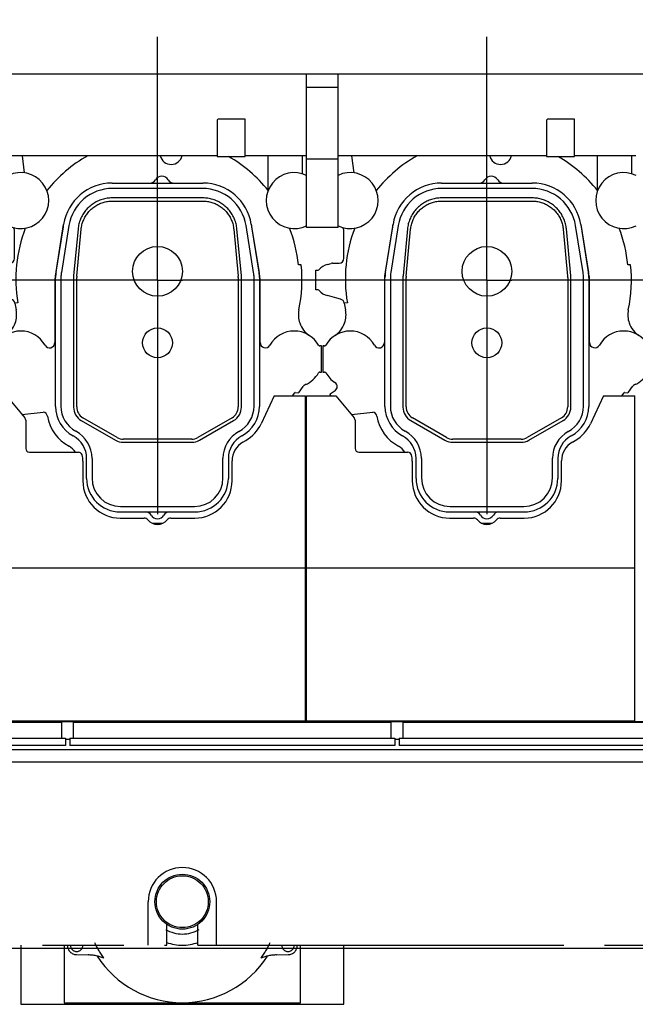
# Model space of a CAD drawing. Header units: millimetres. Extents: x 0 to 1189, y 0 to 841.
# Tile 60 of 117: x 871 to 921, y 192 to 271. Entities that reach past the tile are written whole.
import ezdxf
from ezdxf.enums import TextEntityAlignment as Align

# ---------------------------------------------------------------- set-up
doc = ezdxf.new("R2010")
doc.units = ezdxf.units.MM
doc.header["$LTSCALE"] = 65.395
doc.linetypes.add('CENTER', pattern=[0.6, 0.375, -0.075, 0.075, -0.075])
doc.linetypes.add('PHANTOM', pattern=[0.8, 0.45, -0.05, 0.1, -0.05, 0.1, -0.05])
doc.layers.get('0').update_dxf_attribs({"linetype": 'CONTINUOUS'})
for name, color, linetype in [('1907_210700_40_SIMPLE1_T2_X_PBL897', 7, 'CONTINUOUS'), ('1907_210700_40_SIMPLE1_T2_X_PBL899', 7, 'CONTINUOUS'), ('1907_210700_40_SIMPLE1_X_ABL896', 7, 'CONTINUOUS'), ('1907_210700_40_SIMPLE1_X_ABL898', 7, 'CONTINUOUS'), ('1907_211000_02_SIMPLE1_T1_X_PBL893', 7, 'CONTINUOUS'), ('1907_211000_02_SIMPLE1_T1_X_PBL895', 7, 'CONTINUOUS'), ('1907_211000_02_SIMPLE1_X_ABL892', 7, 'CONTINUOUS'), ('1907_211000_02_SIMPLE1_X_ABL894', 7, 'CONTINUOUS'), ('1947_000000_IMO-2_SKL_PBL823', 7, 'CONTINUOUS'), ('1947_111100_12_SIMPLE1_T1_X_PBL795', 7, 'CONTINUOUS'), ('1947_111100_12_SIMPLE1_X_ABL794', 7, 'CONTINUOUS'), ('1947_111200_09_SIMPLE1_C_ABL791', 7, 'CONTINUOUS'), ('1947_111200_09_SIMPLE1_T7_C_PBL865', 7, 'CONTINUOUS'), ('1947_111200_09_SIMPLE1_T7_C_PBL866', 7, 'CONTINUOUS'), ('1947_111200_09_SIMPLE1_T7_C_PBL867', 7, 'CONTINUOUS'), ('32087_000000_TLKGS_MARKETING_ABL772', 7, 'CONTINUOUS'), ('32087_030000_TLKGS_V_ABL783', 7, 'CONTINUOUS'), ('32087_100000_TLKGS_V_ABL784', 7, 'CONTINUOUS'), ('32087_111000_01_SIMPLE1_X_ABL793', 7, 'CONTINUOUS'), ('32087_151200_XX_SIMPLE1_T1_X_PBL786', 7, 'CONTINUOUS'), ('32087_151200_XX_SIMPLE1_T2_X_PBL849', 7, 'CONTINUOUS'), ('32087_151200_XX_SIMPLE1_X_ABL785', 7, 'CONTINUOUS'), ('32087_171000_01_SIMPLE1_T2_X_PBL872', 7, 'CONTINUOUS'), ('32087_171000_01_SIMPLE1_T2_X_PBL873', 7, 'CONTINUOUS'), ('32087_171000_01_SIMPLE1_X_ABL813', 7, 'CONTINUOUS'), ('32087_200000_TLKGS_V_ABL815', 7, 'CONTINUOUS'), ('32087_700000_TLKGS_V_ABL802', 7, 'CONTINUOUS'), ('32087_727000_01_SIMPLE1_T1_X_PBL804', 7, 'CONTINUOUS'), ('32087_727000_01_SIMPLE1_X_ABL803', 7, 'CONTINUOUS'), ('top_7_VBL771', 7, 'CONTINUOUS')]:
    doc.layers.add(name, color=color, linetype=linetype)
doc.styles.get("Standard").update_dxf_attribs({"font": 'txt', "width": 0.6})
doc.dimstyles.new('DIMSTYLE_2', dxfattribs={"dimtxt": 3.5, "dimasz": 3.5, "dimexe": 1.8, "dimexo": 0, "dimgap": 0.875, "dimtad": 1, "dimdec": 0, "dimlfac": 20, "dimdsep": 46, "dimtxsty": 'Standard', "dimblk": '_FILLED', "dimblk1": '_FILLED', "dimblk2": '_FILLED', "dimcen": 0.09, "dimadec": 0, "dimazin": 0, "dimtp": 2, "dimtm": 2, "dimtfac": 1, "dimtdec": 0, "dimtofl": 0, "dimtmove": 0, "dimatfit": 3, "dimldrblk": '_FILLED', "dimfxl": 1, "dimtolj": 1, "dimarcsym": 0})

# ---------------------------------------------------------------- blocks, each defined once
blk = doc.blocks.new('_FILLED')
at = {"color": 0, "linetype": 'ByBlock'}
blk.add_solid([(0, 0), (-1, 0.167), (-1, -0.167)], dxfattribs=at)
blk = doc.blocks.new('*D2')
at = {"color": 2, "linetype": 'Continuous'}
for p, q in [((985.035, 312.9), (695.6, 312.9)), ((697.4, 312.9), (697.4, 254.565)), ((697.4, 196.231), (697.4, 254.565)), ((977.371, 196.231), (695.6, 196.231))]:
    blk.add_line(p, q, dxfattribs=at)
at = {"color": 2, "linetype": 'Continuous', "xscale": 3.5, "yscale": 3.5, "zscale": 3.5}
for p, rotation in [((697.4, 312.9), 90), ((697.4, 196.231), 270)]:
    blk.add_blockref('_FILLED', p, dxfattribs=dict(at, rotation=rotation))
at = {"color": 2, "linetype": 'Continuous', "width": 0.636905}
blk.add_text('2333', height=3.5, rotation=90, dxfattribs=at).set_placement((696.525, 254.565), align=Align.CENTER)
blk = doc.blocks.new('*D33')
at = {"color": 2, "linetype": 'Continuous'}
for p, q in [((707.4, 285.975), (707.4, 325.985)), ((1058.014, 258.869), (1058.014, 325.985)), ((707.4, 324.185), (882.707, 324.185)), ((1058.014, 324.185), (882.707, 324.185))]:
    blk.add_line(p, q, dxfattribs=at)
at = {"color": 2, "linetype": 'Continuous', "xscale": 3.5, "yscale": 3.5, "zscale": 3.5, "rotation": 180}
blk.add_blockref('_FILLED', (707.4, 324.185), dxfattribs=at)
at = {"color": 2, "linetype": 'Continuous', "xscale": 3.5, "yscale": 3.5, "zscale": 3.5}
blk.add_blockref('_FILLED', (1058.014, 324.185), dxfattribs=at)
at = {"color": 2, "linetype": 'Continuous', "width": 0.636905}
blk.add_text('7012', height=3.5, dxfattribs=at).set_placement((882.707, 325.06), align=Align.CENTER)
blk = doc.blocks.new('32087_151200_XX_SIMPLE1_T1_X_PBL786', base_point=(844.875, 250))
at = {"layer": '32087_151200_XX_SIMPLE1_T1_X_PBL786', "color": 8, "linetype": 'PHANTOM'}
for p, q in [((881.75, 196.5), (881.75, 200)), ((887.25, 196.5), (887.25, 200)), ((883.25, 196.5), (883.25, 198.19)), ((885.75, 196.5), (885.75, 198.19)), ((830.75, 196.5), (883.25, 196.5)), ((885.75, 196.5), (952.75, 196.5))]:
    blk.add_line(p, q, dxfattribs=at)
blk.add_arc((884.5, 200), 2.75, 0, 180, dxfattribs=at)
blk = doc.blocks.new('32087_151200_XX_SIMPLE1_T2_X_PBL849', base_point=(884.5, 196.979))
at = {"layer": '32087_151200_XX_SIMPLE1_T2_X_PBL849', "color": 8, "linetype": 'PHANTOM'}
for p, q in [((871.5, 196.5), (871.5, 191.75)), ((875, 196.5), (875, 191.875)), ((894, 191.875), (894, 196.5)), ((897.5, 191.75), (897.5, 196.5)), ((875.979, 195.75), (876.924, 195.724)), ((892.076, 195.724), (893.021, 195.75)), ((871.5, 191.75), (897.5, 191.75)), ((875, 191.875), (894, 191.875))]:
    blk.add_line(p, q, dxfattribs=at)
for radius in [2.207, 2.085]:
    blk.add_circle((884.5, 200), radius, dxfattribs=at)
for centre, radius, start, end in [((884.5, 200), 2.598, 238.92146, 301.07854), ((876, 196.5), 0.75, 179.99137, 268.382), ((876, 196.5), 0.5, 180, 360), ((884.5, 200), 7.788, 205.00497, 215.71532), ((884.5, 200), 3.5, 249.01327, 290.98673), ((884.5, 200), 7.788, 324.28468, 334.99503), ((893, 196.5), 0.5, 180, 360), ((893, 196.5), 0.75, 271.618, 0.00863), ((876.825, 192.225), 3.5, 67.28581, 88.382), ((884.5, 200), 8.125, 212.57357, 327.42643), ((892.175, 192.225), 3.5, 91.618, 112.71419)]:
    blk.add_arc(centre, radius, start, end, dxfattribs=at)
blk = doc.blocks.new('32087_151200_XX_SIMPLE1_X_ABL785', base_point=(844.875, 250))
at = {"layer": '32087_151200_XX_SIMPLE1_T1_X_PBL786'}
blk.add_blockref('32087_151200_XX_SIMPLE1_T1_X_PBL786', (844.875, 250), dxfattribs=at)
at = {"layer": '32087_151200_XX_SIMPLE1_T2_X_PBL849'}
blk.add_blockref('32087_151200_XX_SIMPLE1_T2_X_PBL849', (884.5, 196.979), dxfattribs=at)
blk = doc.blocks.new('1947_111200_09_SIMPLE1_T7_C_PBL865', base_point=(915.026, 213.512))
at = {"layer": '1947_111200_09_SIMPLE1_T7_C_PBL865', "color": 7, "linetype": 'Continuous'}
for p, q in [((902.251, 214.45), (927.801, 214.45)), ((902.251, 213.15), (902.251, 214.45)), ((927.801, 213.15), (927.801, 214.45)), ((901.951, 213.15), (928.101, 213.15)), ((901.951, 213.15), (901.951, 212.575)), ((928.101, 213.15), (928.101, 212.575)), ((928.101, 212.575), (901.951, 212.575))]:
    blk.add_line(p, q, dxfattribs=at)
blk = doc.blocks.new('1947_111200_09_SIMPLE1_T7_C_PBL866', base_point=(888.53, 213.512))
at = {"layer": '1947_111200_09_SIMPLE1_T7_C_PBL866', "color": 7, "linetype": 'Continuous'}
for p, q in [((875.755, 214.45), (901.305, 214.45)), ((875.755, 213.15), (875.755, 214.45)), ((901.305, 213.15), (901.305, 214.45)), ((875.455, 213.15), (901.605, 213.15)), ((875.455, 213.15), (875.455, 212.575)), ((901.605, 213.15), (901.605, 212.575)), ((901.605, 212.575), (875.455, 212.575))]:
    blk.add_line(p, q, dxfattribs=at)
blk = doc.blocks.new('1947_111200_09_SIMPLE1_T7_C_PBL867', base_point=(862.034, 213.512))
at = {"layer": '1947_111200_09_SIMPLE1_T7_C_PBL867', "color": 7, "linetype": 'Continuous'}
for p, q in [((849.259, 214.45), (874.809, 214.45)), ((849.259, 213.15), (849.259, 214.45)), ((874.809, 213.15), (874.809, 214.45)), ((848.959, 213.15), (875.109, 213.15)), ((848.959, 213.15), (848.959, 212.575)), ((875.109, 213.15), (875.109, 212.575)), ((875.109, 212.575), (848.959, 212.575))]:
    blk.add_line(p, q, dxfattribs=at)
blk = doc.blocks.new('1947_111200_09_SIMPLE1_C_ABL791', base_point=(845.15, 238.957))
at = {"layer": '1947_111200_09_SIMPLE1_T7_C_PBL865'}
blk.add_blockref('1947_111200_09_SIMPLE1_T7_C_PBL865', (915.026, 213.512), dxfattribs=at)
at = {"layer": '1947_111200_09_SIMPLE1_T7_C_PBL866'}
blk.add_blockref('1947_111200_09_SIMPLE1_T7_C_PBL866', (888.53, 213.512), dxfattribs=at)
at = {"layer": '1947_111200_09_SIMPLE1_T7_C_PBL867'}
blk.add_blockref('1947_111200_09_SIMPLE1_T7_C_PBL867', (862.034, 213.512), dxfattribs=at)
blk = doc.blocks.new('1947_111100_12_SIMPLE1_T1_X_PBL795', base_point=(845.2, 249.104))
at = {"layer": '1947_111100_12_SIMPLE1_T1_X_PBL795', "color": 7, "linetype": 'Continuous'}
for p, q in [((719.4, 214.5), (956.4, 214.5)), ((875.455, 213.042), (875.109, 213.042)), ((901.951, 213.042), (901.605, 213.042)), ((734.663, 212.243), (949.606, 212.243)), ((734.663, 211.25), (951.675, 211.25))]:
    blk.add_line(p, q, dxfattribs=at)
for centre, start, end in [((872, 215), 320.02988, 324.10207), ((882.5, 215), 215.89793, 219.97012), ((882.5, 215), 320.02988, 324.10207), ((893, 215), 215.89793, 219.97012), ((893, 215), 320.02988, 324.10207), ((898.5, 215), 215.89793, 219.97012), ((898.5, 215), 320.02988, 324.10207), ((909, 215), 215.89793, 219.97012), ((909, 215), 320.02988, 324.10207), ((919.5, 215), 215.89793, 219.97012), ((919.5, 215), 320.02988, 324.10207)]:
    blk.add_arc(centre, 0.875, start, end, dxfattribs=at)
blk = doc.blocks.new('1947_111100_12_SIMPLE1_X_ABL794', base_point=(845.2, 249.10375))
at = {"layer": '1947_111100_12_SIMPLE1_T1_X_PBL795'}
blk.add_blockref('1947_111100_12_SIMPLE1_T1_X_PBL795', (845.2, 249.10375), dxfattribs=at)
blk = doc.blocks.new('32087_111000_01_SIMPLE1_X_ABL793', base_point=(845.2, 249.10375))
at = {"layer": '1947_111100_12_SIMPLE1_X_ABL794'}
blk.add_blockref('1947_111100_12_SIMPLE1_X_ABL794', (845.2, 249.10375), dxfattribs=at)
blk = doc.blocks.new('32087_171000_01_SIMPLE1_T2_X_PBL872', base_point=(881.2, 227.613))
at = {"layer": '32087_171000_01_SIMPLE1_T2_X_PBL872', "color": 7, "linetype": 'Continuous'}
for p, q in [((868, 240.675), (870.351, 240.675)), ((868, 214.55), (868, 240.675)), ((870.351, 240.675), (871.83, 238.912)), ((891.876, 240.675), (890.83, 238.432)), ((891.876, 240.675), (894.4, 240.675)), ((894.4, 214.55), (894.4, 240.675)), ((871.9, 238.719), (871.9, 236.45)), ((889.375, 236.966), (889.611, 237.102)), ((872.2, 236.15), (876.14, 236.15)), ((876.5, 235.438), (876.5, 233.85)), ((888.5, 233.85), (888.5, 235.45)), ((879.5, 230.85), (881.428, 230.85)), ((883.572, 230.85), (885.5, 230.85)), ((868, 226.85), (894.4, 226.85)), ((868, 214.55), (894.4, 214.55))]:
    blk.add_line(p, q, dxfattribs=at)
for centre, radius, start, end in [((871.6, 238.719), 0.3, 0, 40), ((888.111, 239.7), 3, 300, 335), ((890.25, 235.45), 1.75, 120, 180), ((872.2, 236.45), 0.3, 180, 270), ((876.14, 235.85), 0.3, 16.5, 90), ((874.75, 235.438), 1.75, 0, 16.5), ((879.5, 233.85), 3, 180, 270), ((885.5, 233.85), 3, 270, 360), ((881.428, 230.45), 0.4, 40.0052, 90), ((882.5, 231.35), 1, 220.0052, 319.9948), ((883.572, 230.45), 0.4, 90, 139.9948)]:
    blk.add_arc(centre, radius, start, end, dxfattribs=at)
blk = doc.blocks.new('32087_171000_01_SIMPLE1_T2_X_PBL873', base_point=(907.7, 227.613))
at = {"layer": '32087_171000_01_SIMPLE1_T2_X_PBL873', "color": 7, "linetype": 'Continuous'}
for p, q in [((894.5, 240.675), (896.851, 240.675)), ((894.5, 214.55), (894.5, 240.675)), ((896.851, 240.675), (898.33, 238.912)), ((918.376, 240.675), (917.33, 238.432)), ((918.376, 240.675), (920.9, 240.675)), ((920.9, 214.55), (920.9, 240.675)), ((898.4, 238.719), (898.4, 236.45)), ((915.875, 236.966), (916.111, 237.102)), ((898.7, 236.15), (902.64, 236.15)), ((903, 235.438), (903, 233.85)), ((915, 233.85), (915, 235.45)), ((906, 230.85), (907.928, 230.85)), ((910.072, 230.85), (912, 230.85)), ((894.5, 226.85), (920.9, 226.85)), ((894.5, 214.55), (920.9, 214.55))]:
    blk.add_line(p, q, dxfattribs=at)
for centre, radius, start, end in [((898.1, 238.719), 0.3, 0, 40), ((914.611, 239.7), 3, 300, 335), ((916.75, 235.45), 1.75, 120, 180), ((898.7, 236.45), 0.3, 180, 270), ((902.64, 235.85), 0.3, 16.5, 90), ((901.25, 235.438), 1.75, 0, 16.5), ((906, 233.85), 3, 180, 270), ((912, 233.85), 3, 270, 360), ((907.928, 230.45), 0.4, 40.0052, 90), ((909, 231.35), 1, 220.0052, 319.9948), ((910.072, 230.45), 0.4, 90, 139.9948)]:
    blk.add_arc(centre, radius, start, end, dxfattribs=at)
blk = doc.blocks.new('32087_171000_01_SIMPLE1_X_ABL813', base_point=(845.5, 227.6125))
at = {"layer": '32087_171000_01_SIMPLE1_T2_X_PBL872'}
blk.add_blockref('32087_171000_01_SIMPLE1_T2_X_PBL872', (881.2, 227.6125), dxfattribs=at)
at = {"layer": '32087_171000_01_SIMPLE1_T2_X_PBL873'}
blk.add_blockref('32087_171000_01_SIMPLE1_T2_X_PBL873', (907.7, 227.6125), dxfattribs=at)
blk = doc.blocks.new('32087_100000_TLKGS_V_ABL784', base_point=(844.875, 250))
at = {"layer": '1947_111200_09_SIMPLE1_C_ABL791'}
blk.add_blockref('1947_111200_09_SIMPLE1_C_ABL791', (845.15, 238.957), dxfattribs=at)
at = {"layer": '32087_111000_01_SIMPLE1_X_ABL793'}
blk.add_blockref('32087_111000_01_SIMPLE1_X_ABL793', (845.2, 249.104), dxfattribs=at)
at = {"layer": '32087_151200_XX_SIMPLE1_X_ABL785'}
blk.add_blockref('32087_151200_XX_SIMPLE1_X_ABL785', (844.875, 250), dxfattribs=at)
at = {"layer": '32087_171000_01_SIMPLE1_X_ABL813'}
blk.add_blockref('32087_171000_01_SIMPLE1_X_ABL813', (845.5, 227.613), dxfattribs=at)
blk = doc.blocks.new('32087_727000_01_SIMPLE1_T1_X_PBL804', base_point=(875.806, 267.402))
at = {"layer": '32087_727000_01_SIMPLE1_T1_X_PBL804', "color": 7, "linetype": 'Continuous'}
for p, q in [((948.425, 266.57), (738.025, 266.57)), ((894.475, 254.227), (894.475, 266.57)), ((897.025, 254.227), (897.025, 266.57)), ((897.025, 265.491), (894.475, 265.491)), ((889.54, 262.945), (887.44, 262.945)), ((889.54, 259.945), (889.54, 262.945)), ((916.04, 262.945), (913.94, 262.945)), ((916.04, 259.945), (916.04, 262.945)), ((887.29, 262.795), (887.29, 259.945)), ((913.79, 262.795), (913.79, 259.945)), ((887.29, 259.995), (870.525, 259.995)), ((887.29, 259.945), (889.54, 259.945)), ((894.475, 259.995), (889.54, 259.995)), ((913.79, 259.995), (897.025, 259.995)), ((913.79, 259.945), (916.04, 259.945)), ((920.975, 259.995), (916.04, 259.995)), ((897.025, 259.71), (894.475, 259.71)), ((897.025, 254.227), (894.475, 254.227))]:
    blk.add_line(p, q, dxfattribs=at)
for centre in [(887.44, 262.795), (913.94, 262.795)]:
    blk.add_arc(centre, 0.15, 90, 180, dxfattribs=at)
blk = doc.blocks.new('32087_727000_01_SIMPLE1_X_ABL803', base_point=(875.806, 267.402))
at = {"layer": '32087_727000_01_SIMPLE1_T1_X_PBL804'}
blk.add_blockref('32087_727000_01_SIMPLE1_T1_X_PBL804', (875.806, 267.402), dxfattribs=at)
blk = doc.blocks.new('32087_700000_TLKGS_V_ABL802', base_point=(875.806, 267.402))
at = {"layer": '32087_727000_01_SIMPLE1_X_ABL803'}
blk.add_blockref('32087_727000_01_SIMPLE1_X_ABL803', (875.806, 267.402), dxfattribs=at)
blk = doc.blocks.new('1907_211000_02_SIMPLE1_T1_X_PBL893', base_point=(908.799, 245.775))
at = {"layer": '1907_211000_02_SIMPLE1_T1_X_PBL893', "color": 7, "linetype": 'Continuous'}
for p, q in [((898.112, 259.995), (898.283, 258.623)), ((917.877, 259.995), (917.877, 257.224)), ((920.625, 259.995), (920.625, 258.552)), ((901.401, 254.285), (900.788, 250.476)), ((917.212, 250.476), (916.599, 254.285)), ((897.5, 251.75), (897.5, 253.95)), ((896.164, 251.256), (896.469, 251.338)), ((896.573, 251.351), (897.004, 251.351)), ((897.004, 251.351), (897.1, 251.35)), ((897.1, 251.35), (897.12, 251.35)), ((920.561, 251.217), (920.333, 251.217)), ((895.25, 250.8), (895.415, 250.8)), ((895.25, 249.2), (895.25, 250.8)), ((900.75, 250), (900.75, 244.972)), ((917.25, 244.972), (917.25, 250)), ((895.415, 249.2), (895.25, 249.2)), ((896.929, 248.539), (896.164, 248.744)), ((897.229, 248.464), (896.929, 248.539)), ((897.774, 248.176), (897.525, 248.141)), ((895.935, 244.698), (895.8, 244.7)), ((895.8, 244.7), (895.8, 242.6)), ((895.802, 244.7), (895.936, 244.7)), ((922.2, 244.7), (922.064, 244.7)), ((922.2, 242.6), (922.2, 244.7)), ((895.8, 242.6), (895.936, 242.6)), ((922.064, 242.6), (922.2, 242.6)), ((896.393, 240.824), (896.354, 240.792)), ((896.354, 240.792), (896.436, 240.675)), ((896.785, 241.098), (896.393, 240.824)), ((919.861, 240.675), (920.042, 240.935)), ((920.07, 240.947), (920.34, 240.924)), ((920.402, 240.988), (920.723, 241.447)), ((898.096, 239.191), (899.813, 239.372)), ((908.573, 230.45), (909.427, 230.45))]:
    blk.add_line(p, q, dxfattribs=at)
for centre, radius, start, end in [((909, 250.09), 11.389, 119.52587, 141.39103), ((910.1, 260.2), 0.9, 193.07892, 348.08155), ((909, 250.09), 11.389, 38.60897, 59.9305), ((898, 256.391), 2.25, 244.31107, 115.68893), ((920, 256.391), 2.25, 63.80911, 296.19089), ((897.1, 253.95), 0.4, 0, 43.4402), ((905.35, 253.65), 4, 168.01522, 170.862), ((912.65, 253.65), 4, 9.138, 11.98774), ((909, 250.09), 11.389, 159.00241, 189.67734), ((909, 250.09), 11.389, 5.67822, 20.99759), ((896.5, 250), 1.3, 105, 139.48005), ((896.573, 250.947), 0.404, 90, 104.99125), ((897.1, 251.75), 0.4, 272.86509, 360), ((909, 250), 11.625, 348.08034, 6.00988), ((895.415, 250.927), 0.127, 270, 319.48005), ((903.75, 250), 3, 170.862, 180), ((914.25, 250), 3, 0, 9.138), ((895.415, 249.073), 0.127, 40.51995, 90), ((896.5, 250), 1.3, 220.51995, 255), ((897.131, 248.077), 0.399, 9.20128, 75.75669), ((909, 250), 11.625, 189.20282, 191.91966), ((895.669, 247.203), 1.997, 340.71857, 11.4446), ((922.331, 247.203), 1.997, 168.5554, 199.2161), ((895.657, 247.207), 2.009, 303.37034, 340.71857), ((922.348, 247.211), 2.016, 199.27959, 236.59964), ((898, 243.65), 2.25, 29.71134, 150.39754), ((920, 243.65), 2.25, 29.65319, 150.36526), ((895.935, 244.823), 0.125, 270, 330.39754), ((895.936, 244.825), 0.125, 270, 311.31224), ((900.325, 244.972), 0.425, 209.14951, 360), ((917.675, 244.973), 0.425, 180.08023, 330.36526), ((922.064, 244.825), 0.125, 209.64323, 270), ((895.936, 242.475), 0.125, 29.65126, 89.97708), ((898, 243.65), 2.25, 209.65126, 236.96926), ((920, 243.65), 2.25, 293.42113, 330.34857), ((922.064, 242.475), 0.125, 90.02292, 150.34857), ((896.555, 241.427), 0.401, 305, 56.97183), ((921.051, 241.217), 0.4, 113.01573, 145), ((921.628, 240.24), 1.529, 115.81176, 123.64796), ((920.067, 240.917), 0.03, 85, 144.90037), ((920.584, 240.75), 0.3, 127.44434, 144.63443), ((899.763, 238.983), 0.392, 9.89203, 82.58871), ((903.5, 239.635), 3.402, 189.89203, 241.74055), ((901.25, 235.449), 1.35, 31.66184, 61.74055)]:
    blk.add_arc(centre, radius, start, end, dxfattribs=at)
blk = doc.blocks.new('1907_211000_02_SIMPLE1_X_ABL892', base_point=(908.799, 245.775))
at = {"layer": '1907_211000_02_SIMPLE1_T1_X_PBL893'}
blk.add_blockref('1907_211000_02_SIMPLE1_T1_X_PBL893', (908.799, 245.775), dxfattribs=at)
blk = doc.blocks.new('1907_211000_02_SIMPLE1_T1_X_PBL895', base_point=(882.299, 245.775))
at = {"layer": '1907_211000_02_SIMPLE1_T1_X_PBL895', "color": 7, "linetype": 'Continuous'}
for p, q in [((871.612, 259.995), (871.783, 258.623)), ((891.377, 259.995), (891.377, 257.224)), ((894.125, 259.995), (894.125, 258.552)), ((874.901, 254.285), (874.288, 250.476)), ((890.712, 250.476), (890.099, 254.285)), ((871, 251.75), (871, 253.95)), ((869.664, 251.256), (869.969, 251.338)), ((870.073, 251.351), (870.504, 251.351)), ((870.504, 251.351), (870.6, 251.35)), ((870.6, 251.35), (870.62, 251.35)), ((894.061, 251.217), (893.833, 251.217)), ((868.75, 249.2), (868.75, 250.8)), ((868.75, 250.8), (868.915, 250.8)), ((874.25, 250), (874.25, 244.972)), ((890.75, 244.972), (890.75, 250)), ((868.915, 249.2), (868.75, 249.2)), ((870.429, 248.539), (869.664, 248.744)), ((870.729, 248.464), (870.429, 248.539)), ((871.274, 248.176), (871.025, 248.141)), ((869.3, 244.7), (869.3, 242.6)), ((869.435, 244.698), (869.3, 244.7)), ((869.302, 244.7), (869.436, 244.7)), ((895.7, 244.7), (895.564, 244.7)), ((895.7, 242.6), (895.7, 244.7)), ((869.3, 242.6), (869.436, 242.6)), ((895.564, 242.6), (895.7, 242.6)), ((869.893, 240.824), (869.854, 240.792)), ((869.854, 240.792), (869.936, 240.675)), ((870.285, 241.098), (869.893, 240.824)), ((893.361, 240.675), (893.542, 240.935)), ((893.57, 240.947), (893.84, 240.924)), ((893.902, 240.988), (894.223, 241.447)), ((871.596, 239.191), (873.313, 239.372)), ((882.073, 230.45), (882.927, 230.45))]:
    blk.add_line(p, q, dxfattribs=at)
for centre, radius, start, end in [((882.5, 250.09), 11.389, 119.52587, 141.39103), ((883.6, 260.2), 0.9, 193.07892, 348.08155), ((882.5, 250.09), 11.389, 38.60897, 59.9305), ((871.5, 256.391), 2.25, 244.31107, 115.68893), ((893.5, 256.391), 2.25, 63.80911, 296.19089), ((870.6, 253.95), 0.4, 0, 43.4402), ((878.85, 253.65), 4, 168.01522, 170.862), ((886.15, 253.65), 4, 9.138, 11.98774), ((882.5, 250.09), 11.389, 159.00241, 189.67734), ((882.5, 250.09), 11.389, 5.67822, 20.99759), ((870, 250), 1.3, 105, 139.48005), ((870.073, 250.947), 0.404, 90, 104.99125), ((870.6, 251.75), 0.4, 272.86509, 360), ((882.5, 250), 11.625, 348.08034, 6.00988), ((868.915, 250.927), 0.127, 270, 319.48005), ((877.25, 250), 3, 170.862, 180), ((887.75, 250), 3, 0, 9.138), ((868.915, 249.073), 0.127, 40.51995, 90), ((870, 250), 1.3, 220.51995, 255), ((870.631, 248.077), 0.399, 9.20128, 75.75669), ((882.5, 250), 11.625, 189.20282, 191.91966), ((869.169, 247.203), 1.997, 340.71857, 11.4446), ((895.831, 247.203), 1.997, 168.5554, 199.2161), ((869.157, 247.207), 2.009, 303.37034, 340.71857), ((895.848, 247.211), 2.016, 199.27959, 236.59964), ((871.5, 243.65), 2.25, 29.71134, 150.39754), ((893.5, 243.65), 2.25, 29.65319, 150.36526), ((869.435, 244.823), 0.125, 270, 330.39754), ((869.436, 244.825), 0.125, 270, 311.31224), ((873.825, 244.972), 0.425, 209.14951, 360), ((891.175, 244.973), 0.425, 180.08023, 330.36526), ((895.564, 244.825), 0.125, 209.64323, 270), ((869.436, 242.475), 0.125, 29.65126, 89.97708), ((871.5, 243.65), 2.25, 209.65126, 236.96926), ((893.5, 243.65), 2.25, 293.42113, 330.34857), ((895.564, 242.475), 0.125, 90.02292, 150.34857), ((870.055, 241.427), 0.401, 305, 56.97183), ((894.551, 241.217), 0.4, 113.01573, 145), ((895.128, 240.24), 1.529, 115.81176, 123.64796), ((893.567, 240.917), 0.03, 85, 144.90037), ((894.084, 240.75), 0.3, 127.44434, 144.63443), ((873.263, 238.983), 0.392, 9.89203, 82.58871), ((877, 239.635), 3.402, 189.89203, 241.74055), ((874.75, 235.449), 1.35, 31.66184, 61.74055)]:
    blk.add_arc(centre, radius, start, end, dxfattribs=at)
blk = doc.blocks.new('1907_211000_02_SIMPLE1_X_ABL894', base_point=(882.299, 245.775))
at = {"layer": '1907_211000_02_SIMPLE1_T1_X_PBL895'}
blk.add_blockref('1907_211000_02_SIMPLE1_T1_X_PBL895', (882.299, 245.775), dxfattribs=at)
blk = doc.blocks.new('1907_210700_40_SIMPLE1_T2_X_PBL897', base_point=(882.5, 244.575))
at = {"layer": '1907_210700_40_SIMPLE1_T2_X_PBL897', "color": 7, "linetype": 'Continuous'}
for p, q in [((878.849, 257.8), (886.15, 257.8)), ((886.123, 257.368), (878.877, 257.368)), ((886.152, 256.602), (878.848, 256.602)), ((878.852, 256.348), (886.148, 256.348)), ((874.337, 250.671), (874.95, 254.478)), ((875.373, 254.382), (874.765, 250.602)), ((890.235, 250.602), (889.627, 254.382)), ((890.049, 254.478), (890.673, 250.598)), ((876.11, 254.111), (875.755, 250.341)), ((876.008, 250.317), (876.363, 254.083)), ((888.637, 254.083), (888.992, 250.317)), ((889.245, 250.341), (888.89, 254.111)), ((874.3, 239.838), (874.3, 250.203)), ((874.732, 250.197), (874.732, 239.854)), ((875.748, 250.2), (875.748, 239.786)), ((876.002, 239.789), (876.002, 250.2)), ((888.998, 250.2), (888.998, 239.789)), ((889.252, 239.786), (889.252, 250.2)), ((890.268, 239.854), (890.268, 250.197)), ((890.7, 250.203), (890.7, 239.838)), ((876.373, 238.704), (879.124, 237.115)), ((879.251, 237.336), (876.502, 238.923)), ((888.498, 238.923), (885.749, 237.336)), ((885.876, 237.115), (888.627, 238.704)), ((879.749, 236.948), (885.251, 236.948)), ((885.25, 237.202), (879.751, 237.202)), ((876.8, 234.05), (876.8, 235.65)), ((877.232, 235.655), (877.232, 234.082)), ((887.768, 234.082), (887.768, 235.669)), ((888.2, 235.65), (888.2, 234.05)), ((879.5, 231.35), (885.5, 231.35)), ((879.532, 231.782), (885.468, 231.782))]:
    blk.add_line(p, q, dxfattribs=at)
for centre, radius in [((882.5, 250.7), 2), ((882.5, 244.95), 1.2)]:
    blk.add_circle(centre, radius, dxfattribs=at)
for centre, radius, start, end in [((882.85, 257.75), 0.6, 30.00551, 149.99449), ((878.849, 253.851), 3.949, 89.99974, 170.86196), ((878.877, 253.818), 3.549, 90, 170.862), ((881.897, 258.3), 0.5, 270.00507, 329.99971), ((883.803, 258.3), 0.5, 210.00028, 269.99494), ((886.123, 253.818), 3.549, 9.14064, 90), ((886.15, 253.851), 3.949, 9.13796, 89.99974), ((877.25, 250.203), 2.95, 170.862, 180), ((877.282, 250.197), 2.55, 170.862, 180), ((877.248, 250.2), 1.5, 174.60161, 179.99245), ((877.252, 250.2), 1.25, 174.59898, 179.99012), ((887.748, 250.2), 1.25, 0.00988, 5.40102), ((887.752, 250.2), 1.5, 0.00755, 5.39839), ((887.718, 250.197), 2.55, 0, 9.14064), ((887.75, 250.203), 2.95, 359.99784, 7.70393), ((877, 239.838), 2.7, 180, 241.66582), ((877.017, 239.854), 2.285, 180, 241.53788), ((876.998, 239.786), 1.25, 180.00029, 239.99951), ((877.002, 239.789), 1, 179.99716, 240.00159), ((887.998, 239.789), 1, 299.99841, 0.00284), ((888.002, 239.786), 1.25, 300.00049, 359.99971), ((887.949, 239.854), 2.318, 298.29843, 360), ((888, 239.838), 2.7, 298.33418, 360), ((874.741, 235.655), 2.491, 0, 61.53788), ((890.203, 235.669), 2.435, 118.29843, 180), ((874.741, 235.65), 2.059, 0, 61.66582), ((879.749, 238.198), 1.25, 239.99997, 269.99917), ((879.751, 238.202), 1, 240.00051, 270.00189), ((885.25, 238.202), 1, 269.99955, 300.00092), ((885.251, 238.198), 1.25, 269.99968, 299.99888), ((890.259, 235.65), 2.059, 118.33418, 180), ((879.5, 234.05), 2.7, 180, 270), ((879.532, 234.082), 2.3, 180, 270), ((885.468, 234.082), 2.3, 270, 360), ((885.5, 234.05), 2.7, 270, 360), ((881.547, 230.85), 0.5, 30.00029, 89.99493), ((883.453, 230.85), 0.5, 90.00508, 149.99972), ((882.5, 231.4), 0.6, 210.00551, 329.99449)]:
    blk.add_arc(centre, radius, start, end, dxfattribs=at)
for points, knots in [([(878.848, 256.602), (878.78, 256.602), (878.645, 256.597), (878.443, 256.575), (878.243, 256.537), (878.047, 256.485), (877.855, 256.419), (877.668, 256.339), (877.488, 256.245), (877.315, 256.138), (877.15, 256.019), (876.995, 255.888), (876.85, 255.746), (876.716, 255.593), (876.593, 255.431), (876.483, 255.261), (876.386, 255.082), (876.302, 254.897), (876.232, 254.707), (876.176, 254.511), (876.134, 254.313), (876.117, 254.178), (876.11, 254.111)], [0, 0, 0, 0, 0.050008, 0.100012, 0.150016, 0.200017, 0.250017, 0.300015, 0.350012, 0.400009, 0.450005, 0.5, 0.549995, 0.599991, 0.649988, 0.699985, 0.749983, 0.799983, 0.849984, 0.899988, 0.949992, 1, 1, 1, 1]), ([(888.89, 254.111), (888.883, 254.178), (888.866, 254.313), (888.824, 254.511), (888.768, 254.707), (888.698, 254.897), (888.614, 255.082), (888.517, 255.261), (888.407, 255.431), (888.284, 255.593), (888.15, 255.746), (888.005, 255.888), (887.849, 256.019), (887.685, 256.138), (887.512, 256.245), (887.332, 256.339), (887.145, 256.419), (886.953, 256.485), (886.757, 256.537), (886.557, 256.575), (886.355, 256.597), (886.22, 256.602), (886.152, 256.602)], [0, 0, 0, 0, 0.050008, 0.100012, 0.150016, 0.200017, 0.250017, 0.300015, 0.350012, 0.400009, 0.450005, 0.5, 0.549995, 0.599991, 0.649988, 0.699985, 0.749983, 0.799983, 0.849984, 0.899988, 0.949992, 1, 1, 1, 1]), ([(876.363, 254.083), (876.369, 254.144), (876.385, 254.266), (876.422, 254.446), (876.473, 254.624), (876.537, 254.798), (876.613, 254.966), (876.702, 255.128), (876.802, 255.283), (876.914, 255.431), (877.036, 255.569), (877.168, 255.699), (877.309, 255.818), (877.458, 255.926), (877.616, 256.023), (877.779, 256.109), (877.949, 256.182), (878.124, 256.242), (878.303, 256.289), (878.484, 256.323), (878.668, 256.343), (878.79, 256.348), (878.852, 256.348)], [0, 0, 0, 0, 0.049755, 0.099722, 0.149799, 0.199884, 0.249908, 0.299908, 0.349929, 0.399961, 0.449986, 0.500003, 0.550021, 0.600046, 0.650078, 0.700099, 0.750098, 0.800123, 0.850209, 0.900284, 0.950248, 1, 1, 1, 1]), ([(886.148, 256.348), (886.21, 256.348), (886.332, 256.343), (886.516, 256.323), (886.697, 256.289), (886.876, 256.242), (887.051, 256.182), (887.221, 256.109), (887.384, 256.023), (887.542, 255.926), (887.691, 255.818), (887.832, 255.699), (887.964, 255.569), (888.086, 255.43), (888.198, 255.283), (888.298, 255.128), (888.387, 254.966), (888.463, 254.798), (888.527, 254.624), (888.578, 254.446), (888.615, 254.266), (888.631, 254.144), (888.637, 254.083)], [0, 0, 0, 0, 0.049755, 0.099722, 0.149799, 0.199884, 0.249908, 0.299908, 0.349929, 0.399961, 0.449986, 0.500003, 0.550021, 0.600046, 0.650078, 0.700099, 0.750098, 0.800123, 0.850209, 0.900284, 0.950248, 1, 1, 1, 1])]:
    blk.add_open_spline(points, degree=3, knots=knots, dxfattribs=at)
blk = doc.blocks.new('1907_210700_40_SIMPLE1_X_ABL896', base_point=(882.5, 244.575))
at = {"layer": '1907_210700_40_SIMPLE1_T2_X_PBL897'}
blk.add_blockref('1907_210700_40_SIMPLE1_T2_X_PBL897', (882.5, 244.575), dxfattribs=at)
blk = doc.blocks.new('1907_210700_40_SIMPLE1_T2_X_PBL899', base_point=(909, 244.575))
at = {"layer": '1907_210700_40_SIMPLE1_T2_X_PBL899', "color": 7, "linetype": 'Continuous'}
for p, q in [((905.349, 257.8), (912.65, 257.8)), ((912.623, 257.368), (905.377, 257.368)), ((912.652, 256.602), (905.348, 256.602)), ((905.352, 256.348), (912.648, 256.348)), ((900.837, 250.671), (901.45, 254.478)), ((901.873, 254.382), (901.265, 250.602)), ((916.735, 250.602), (916.127, 254.382)), ((916.549, 254.478), (917.173, 250.598)), ((902.61, 254.111), (902.255, 250.341)), ((902.508, 250.317), (902.863, 254.083)), ((915.137, 254.083), (915.492, 250.317)), ((915.745, 250.341), (915.39, 254.111)), ((900.8, 239.838), (900.8, 250.203)), ((901.232, 250.197), (901.232, 239.854)), ((902.248, 250.2), (902.248, 239.786)), ((902.502, 239.789), (902.502, 250.2)), ((915.498, 250.2), (915.498, 239.789)), ((915.752, 239.786), (915.752, 250.2)), ((916.768, 239.854), (916.768, 250.197)), ((917.2, 250.203), (917.2, 239.838)), ((902.873, 238.704), (905.624, 237.115)), ((905.751, 237.336), (903.002, 238.923)), ((914.998, 238.923), (912.249, 237.336)), ((912.376, 237.115), (915.127, 238.704)), ((906.249, 236.948), (911.751, 236.948)), ((911.75, 237.202), (906.251, 237.202)), ((903.3, 234.05), (903.3, 235.65)), ((903.732, 235.655), (903.732, 234.082)), ((914.268, 234.082), (914.268, 235.669)), ((914.7, 235.65), (914.7, 234.05)), ((906, 231.35), (912, 231.35)), ((906.032, 231.782), (911.968, 231.782))]:
    blk.add_line(p, q, dxfattribs=at)
for centre, radius in [((909, 250.7), 2), ((909, 244.95), 1.2)]:
    blk.add_circle(centre, radius, dxfattribs=at)
for centre, radius, start, end in [((909.35, 257.75), 0.6, 30.00551, 149.99449), ((905.349, 253.851), 3.949, 89.99974, 170.86196), ((905.377, 253.818), 3.549, 90, 170.862), ((908.397, 258.3), 0.5, 270.00507, 329.99971), ((910.303, 258.3), 0.5, 210.00028, 269.99494), ((912.623, 253.818), 3.549, 9.14064, 90), ((912.65, 253.851), 3.949, 9.13796, 89.99974), ((903.75, 250.203), 2.95, 170.862, 180), ((903.782, 250.197), 2.55, 170.862, 180), ((903.748, 250.2), 1.5, 174.60161, 179.99245), ((903.752, 250.2), 1.25, 174.59898, 179.99012), ((914.248, 250.2), 1.25, 0.00988, 5.40102), ((914.252, 250.2), 1.5, 0.00755, 5.39839), ((914.218, 250.197), 2.55, 0, 9.14064), ((914.25, 250.203), 2.95, 359.99784, 7.70393), ((903.5, 239.838), 2.7, 180, 241.66582), ((903.517, 239.854), 2.285, 180, 241.53788), ((903.498, 239.786), 1.25, 180.00029, 239.99951), ((903.502, 239.789), 1, 179.99716, 240.00159), ((914.498, 239.789), 1, 299.99841, 0.00284), ((914.502, 239.786), 1.25, 300.00049, 359.99971), ((914.449, 239.854), 2.318, 298.29843, 360), ((914.5, 239.838), 2.7, 298.33418, 360), ((901.241, 235.655), 2.491, 0, 61.53788), ((916.703, 235.669), 2.435, 118.29843, 180), ((901.241, 235.65), 2.059, 0, 61.66582), ((906.249, 238.198), 1.25, 239.99997, 269.99917), ((906.251, 238.202), 1, 240.00051, 270.00189), ((911.75, 238.202), 1, 269.99955, 300.00092), ((911.751, 238.198), 1.25, 269.99968, 299.99888), ((916.759, 235.65), 2.059, 118.33418, 180), ((906, 234.05), 2.7, 180, 270), ((906.032, 234.082), 2.3, 180, 270), ((911.968, 234.082), 2.3, 270, 360), ((912, 234.05), 2.7, 270, 360), ((908.047, 230.85), 0.5, 30.00029, 89.99493), ((909.953, 230.85), 0.5, 90.00508, 149.99972), ((909, 231.4), 0.6, 210.00551, 329.99449)]:
    blk.add_arc(centre, radius, start, end, dxfattribs=at)
for points, knots in [([(905.348, 256.602), (905.28, 256.602), (905.145, 256.597), (904.943, 256.575), (904.743, 256.537), (904.547, 256.485), (904.355, 256.419), (904.168, 256.339), (903.988, 256.245), (903.815, 256.138), (903.65, 256.019), (903.495, 255.888), (903.35, 255.746), (903.216, 255.593), (903.093, 255.431), (902.983, 255.261), (902.886, 255.082), (902.802, 254.897), (902.732, 254.707), (902.676, 254.511), (902.634, 254.313), (902.617, 254.178), (902.61, 254.111)], [0, 0, 0, 0, 0.050008, 0.100012, 0.150016, 0.200017, 0.250017, 0.300015, 0.350012, 0.400009, 0.450005, 0.5, 0.549995, 0.599991, 0.649988, 0.699985, 0.749983, 0.799983, 0.849984, 0.899988, 0.949992, 1, 1, 1, 1]), ([(915.39, 254.111), (915.383, 254.178), (915.366, 254.313), (915.324, 254.511), (915.268, 254.707), (915.198, 254.897), (915.114, 255.082), (915.017, 255.261), (914.907, 255.431), (914.784, 255.593), (914.65, 255.746), (914.505, 255.888), (914.349, 256.019), (914.185, 256.138), (914.012, 256.245), (913.832, 256.339), (913.645, 256.419), (913.453, 256.485), (913.257, 256.537), (913.057, 256.575), (912.855, 256.597), (912.72, 256.602), (912.652, 256.602)], [0, 0, 0, 0, 0.050008, 0.100012, 0.150016, 0.200017, 0.250017, 0.300015, 0.350012, 0.400009, 0.450005, 0.5, 0.549995, 0.599991, 0.649988, 0.699985, 0.749983, 0.799983, 0.849984, 0.899988, 0.949992, 1, 1, 1, 1]), ([(902.863, 254.083), (902.869, 254.144), (902.885, 254.266), (902.922, 254.446), (902.973, 254.624), (903.037, 254.798), (903.113, 254.966), (903.202, 255.128), (903.302, 255.283), (903.414, 255.431), (903.536, 255.569), (903.668, 255.699), (903.809, 255.818), (903.958, 255.926), (904.116, 256.023), (904.279, 256.109), (904.449, 256.182), (904.624, 256.242), (904.803, 256.289), (904.984, 256.323), (905.168, 256.343), (905.29, 256.348), (905.352, 256.348)], [0, 0, 0, 0, 0.049755, 0.099722, 0.149799, 0.199884, 0.249908, 0.299908, 0.349929, 0.399961, 0.449986, 0.500003, 0.550021, 0.600046, 0.650078, 0.700099, 0.750098, 0.800123, 0.850209, 0.900284, 0.950248, 1, 1, 1, 1]), ([(912.648, 256.348), (912.71, 256.348), (912.832, 256.343), (913.016, 256.323), (913.197, 256.289), (913.376, 256.242), (913.551, 256.182), (913.721, 256.109), (913.884, 256.023), (914.042, 255.926), (914.191, 255.818), (914.332, 255.699), (914.464, 255.569), (914.586, 255.43), (914.698, 255.283), (914.798, 255.128), (914.887, 254.966), (914.963, 254.798), (915.027, 254.624), (915.078, 254.446), (915.115, 254.266), (915.131, 254.144), (915.137, 254.083)], [0, 0, 0, 0, 0.049755, 0.099722, 0.149799, 0.199884, 0.249908, 0.299908, 0.349929, 0.399961, 0.449986, 0.500003, 0.550021, 0.600046, 0.650078, 0.700099, 0.750098, 0.800123, 0.850209, 0.900284, 0.950248, 1, 1, 1, 1])]:
    blk.add_open_spline(points, degree=3, knots=knots, dxfattribs=at)
blk = doc.blocks.new('1907_210700_40_SIMPLE1_X_ABL898', base_point=(909, 244.575))
at = {"layer": '1907_210700_40_SIMPLE1_T2_X_PBL899'}
blk.add_blockref('1907_210700_40_SIMPLE1_T2_X_PBL899', (909, 244.575), dxfattribs=at)
blk = doc.blocks.new('32087_200000_TLKGS_V_ABL815', base_point=(842.549, 245.775))
at = {"layer": '1907_210700_40_SIMPLE1_X_ABL896'}
blk.add_blockref('1907_210700_40_SIMPLE1_X_ABL896', (882.5, 244.575), dxfattribs=at)
at = {"layer": '1907_210700_40_SIMPLE1_X_ABL898'}
blk.add_blockref('1907_210700_40_SIMPLE1_X_ABL898', (909, 244.575), dxfattribs=at)
at = {"layer": '1907_211000_02_SIMPLE1_X_ABL892'}
blk.add_blockref('1907_211000_02_SIMPLE1_X_ABL892', (908.799, 245.775), dxfattribs=at)
at = {"layer": '1907_211000_02_SIMPLE1_X_ABL894'}
blk.add_blockref('1907_211000_02_SIMPLE1_X_ABL894', (882.299, 245.775), dxfattribs=at)
blk = doc.blocks.new('32087_030000_TLKGS_V_ABL783', base_point=(875.806, 252.325))
at = {"layer": '32087_100000_TLKGS_V_ABL784'}
blk.add_blockref('32087_100000_TLKGS_V_ABL784', (844.875, 250), dxfattribs=at)
at = {"layer": '32087_200000_TLKGS_V_ABL815'}
blk.add_blockref('32087_200000_TLKGS_V_ABL815', (842.549, 245.775), dxfattribs=at)
at = {"layer": '32087_700000_TLKGS_V_ABL802'}
blk.add_blockref('32087_700000_TLKGS_V_ABL802', (875.806, 267.402), dxfattribs=at)
blk = doc.blocks.new('32087_000000_TLKGS_MARKETING_ABL772', base_point=(874.987, 252.325))
at = {"layer": '32087_030000_TLKGS_V_ABL783'}
blk.add_blockref('32087_030000_TLKGS_V_ABL783', (875.806, 252.325), dxfattribs=at)
blk = doc.blocks.new('1947_000000_IMO-2_SKL_PBL823', base_point=(843.02, 250.368))
at = {"layer": '1947_000000_IMO-2_SKL_PBL823', "color": 2, "linetype": 'CENTER'}
for p, q in [((882.5, 250), (882.5, 269.57)), ((909, 250), (909, 269.57)), ((880.5, 250), (858, 250)), ((882.5, 250), (880.5, 250)), ((882.5, 250), (884.5, 250)), ((882.5, 250), (882.5, 231.166)), ((907, 250), (884.5, 250)), ((909, 250), (907, 250)), ((909, 250), (911, 250)), ((909, 250), (909, 231.166)), ((933.5, 250), (911, 250))]:
    blk.add_line(p, q, dxfattribs=at)
blk = doc.blocks.new('TOP_7_VBL771', base_point=(883.707, 252.325))
at = {"layer": '1947_000000_IMO-2_SKL_PBL823'}
blk.add_blockref('1947_000000_IMO-2_SKL_PBL823', (843.02, 250.368), dxfattribs=at)
at = {"layer": '32087_000000_TLKGS_MARKETING_ABL772'}
blk.add_blockref('32087_000000_TLKGS_MARKETING_ABL772', (874.987, 252.325), dxfattribs=at)

msp = doc.modelspace()

# ---------------------------------------------------------------- block references
at = {"layer": 'top_7_VBL771'}
msp.add_blockref('TOP_7_VBL771', (883.70686, 252.325), dxfattribs=at)

# ---------------------------------------------------------------- dimensions: what is measured, and where the dimension line sits
at = {"color": 2, "linetype": 'Continuous'}
dim = msp.add_linear_dim(base=(1058.01372, 324.1853), p1=(707.4, 285.975), p2=(1058.01372, 258.8687), dimstyle='DIMSTYLE_2', dxfattribs=at)
dim.commit()
dim.dimension.update_dxf_attribs({"geometry": '*D33', "text_midpoint": (882.37353, 324.1853), "dimtype": 160})
dim = msp.add_linear_dim(base=(697.4, 196.23085), p1=(985.035, 312.9), p2=(977.37056, 196.23085), angle=270, dimstyle='DIMSTYLE_2', dxfattribs=at)
dim.commit()
dim.dimension.update_dxf_attribs({"geometry": '*D2', "text_midpoint": (697.4, 254.23209), "dimtype": 160})

doc.saveas('drawing.dxf')
